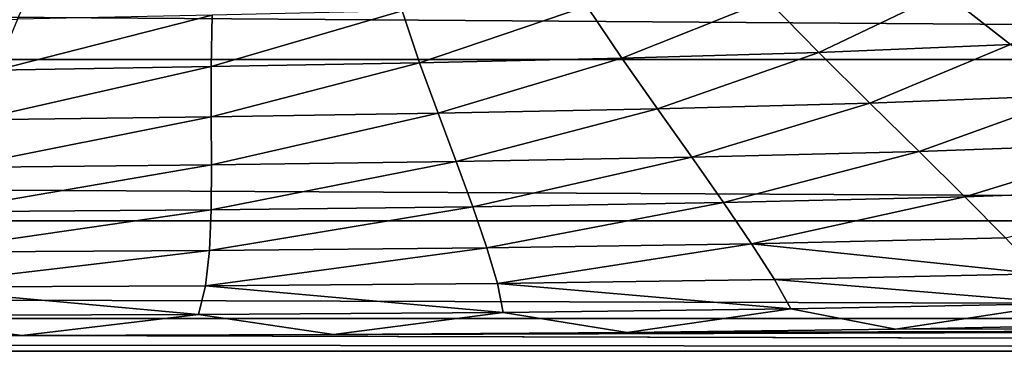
# Model space of a CAD drawing. Header units: metres. Extents: x -160 to 52, y -25 to 25.
# Tile 41 of 166: x -31.99 to -27, y -24.5 to -22.82. Entities that reach past the tile are written whole.
import ezdxf

# ---------------------------------------------------------------- set-up
doc = ezdxf.new("R2010")
doc.units = ezdxf.units.M
doc.layers.add('solid_509094_SW0001', color=7, linetype='CONTINUOUS')

msp = doc.modelspace()

# ---------------------------------------------------------------- linework, layer by layer
at = {"layer": 'solid_509094_SW0001'}
for points in [[(-159.199997, -21.893999, -10.99558), (-2.2, -21.893999, -10.99558), (-2.2, -23.022469, -8.379494)], [(-159.199997, -23.022469, -8.379494), (-159.199997, -21.893999, -10.99558), (-2.2, -23.022469, -8.379494)], [(-32.986065, -22.8423, 9.230055), (-31.876137, -22.554445, 10.150195), (-32.760265, -22.581194, 10.15007)], [(-32.986065, -22.8423, 9.230055), (-31.996012, -22.817562, 9.226965), (-31.876137, -22.554445, 10.150195)], [(-26.970778, -22.946896, 8.272874), (-26.43899, -22.629526, 9.13037), (-27.305876, -22.682524, 9.098371)], [(-28.937132, -23.015953, 8.261171), (-28.199642, -22.722292, 9.100617), (-29.1143, -22.75235, 9.125934)], [(-28.937132, -23.015953, 8.261171), (-27.940519, -22.986467, 8.253285), (-28.199642, -22.722292, 9.100617)], [(-27.940519, -22.986467, 8.253285), (-27.305876, -22.682524, 9.098371), (-28.199642, -22.722292, 9.100617)], [(-27.940519, -22.986467, 8.253285), (-26.970778, -22.946896, 8.272874), (-27.305876, -22.682524, 9.098371)], [(-31.017059, -23.057859, 8.314631), (-30.049942, -22.776133, 9.162961), (-31.010632, -22.796875, 9.200306)], [(-31.017059, -23.057859, 8.314631), (-29.961031, -23.03871, 8.285352), (-30.049942, -22.776133, 9.162961)], [(-29.961031, -23.03871, 8.285352), (-29.1143, -22.75235, 9.125934), (-30.049942, -22.776133, 9.162961)], [(-29.961031, -23.03871, 8.285352), (-28.937132, -23.015953, 8.261171), (-29.1143, -22.75235, 9.125934)], [(-32.104969, -23.076309, 8.338178), (-31.010632, -22.796875, 9.200306), (-31.996012, -22.817562, 9.226965)], [(-32.104969, -23.076309, 8.338178), (-31.017059, -23.057859, 8.314631), (-31.010632, -22.796875, 9.200306)], [(-27.682045, -23.242983, 7.441802), (-26.970778, -22.946896, 8.272874), (-27.940519, -22.986467, 8.253285)], [(-27.682045, -23.242983, 7.441802), (-26.639223, -23.203255, 7.488594), (-26.970778, -22.946896, 8.272874)], [(-159.199997, -23.022469, -8.379494), (-2.2, -23.022469, -8.379494), (-2.2, -23.8396, -5.650089)], [(-159.199997, -23.8396, -5.650089), (-159.199997, -23.022469, -8.379494), (-2.2, -23.8396, -5.650089)], [(-29.867678, -23.294233, 7.434154), (-28.937132, -23.015953, 8.261171), (-29.961031, -23.03871, 8.285352)], [(-29.867678, -23.294233, 7.434154), (-28.757906, -23.272251, 7.42723), (-28.937132, -23.015953, 8.261171)], [(-28.757906, -23.272251, 7.42723), (-27.940519, -22.986467, 8.253285), (-28.937132, -23.015953, 8.261171)], [(-28.757906, -23.272251, 7.42723), (-27.682045, -23.242983, 7.441802), (-27.940519, -22.986467, 8.253285)], [(-32.206116, -23.32773, 7.469956), (-31.017059, -23.057859, 8.314631), (-32.104969, -23.076309, 8.338178)], [(-32.206116, -23.32773, 7.469956), (-31.017101, -23.311829, 7.451859), (-31.017059, -23.057859, 8.314631)], [(-31.017101, -23.311829, 7.451859), (-29.961031, -23.03871, 8.285352), (-31.017059, -23.057859, 8.314631)], [(-31.017101, -23.311829, 7.451859), (-29.867678, -23.294233, 7.434154), (-29.961031, -23.03871, 8.285352)], [(-27.432823, -23.487982, 6.650983), (-26.639223, -23.203255, 7.488594), (-27.682045, -23.242983, 7.441802)], [(-27.432823, -23.487982, 6.650983), (-26.321081, -23.447754, 6.730218), (-26.639223, -23.203255, 7.488594)], [(-29.775826, -23.538893, 6.594625), (-28.757906, -23.272251, 7.42723), (-29.867678, -23.294233, 7.434154)], [(-29.775826, -23.538893, 6.594625), (-28.583918, -23.517393, 6.60911), (-28.757906, -23.272251, 7.42723)], [(-28.583918, -23.517393, 6.60911), (-27.682045, -23.242983, 7.441802), (-28.757906, -23.272251, 7.42723)], [(-28.583918, -23.517393, 6.60911), (-27.432823, -23.487982, 6.650983), (-27.682045, -23.242983, 7.441802)], [(-32.302692, -23.568253, 6.60842), (-31.017101, -23.311829, 7.451859), (-32.206116, -23.32773, 7.469956)], [(-32.302692, -23.568253, 6.60842), (-31.015345, -23.555056, 6.597613), (-31.017101, -23.311829, 7.451859)], [(-31.015345, -23.555056, 6.597613), (-29.867678, -23.294233, 7.434154), (-31.017101, -23.311829, 7.451859)], [(-31.015345, -23.555056, 6.597613), (-29.775826, -23.538893, 6.594625), (-29.867678, -23.294233, 7.434154)], [(-27.201464, -23.716944, 5.86564), (-26.321081, -23.447754, 6.730218), (-27.432823, -23.487982, 6.650983)], [(-27.201464, -23.716944, 5.86564), (-26.02622, -23.676115, 5.982422), (-26.321081, -23.447754, 6.730218)], [(-29.691433, -23.767866, 5.752034), (-28.583918, -23.517393, 6.60911), (-29.775826, -23.538893, 6.594625)], [(-29.691433, -23.767866, 5.752034), (-28.422457, -23.746666, 5.79181), (-28.583918, -23.517393, 6.60911)], [(-28.422457, -23.746666, 5.79181), (-27.432823, -23.487982, 6.650983), (-28.583918, -23.517393, 6.60911)], [(-28.422457, -23.746666, 5.79181), (-27.201464, -23.716944, 5.86564), (-27.432823, -23.487982, 6.650983)], [(-32.397964, -23.793245, 5.739705), (-31.015345, -23.555056, 6.597613), (-32.302692, -23.568253, 6.60842)], [(-32.397964, -23.793245, 5.739705), (-31.016396, -23.782734, 5.737531), (-31.015345, -23.555056, 6.597613)], [(-31.016396, -23.782734, 5.737531), (-29.775826, -23.538893, 6.594625), (-31.015345, -23.555056, 6.597613)], [(-31.016396, -23.782734, 5.737531), (-29.691433, -23.767866, 5.752034), (-29.775826, -23.538893, 6.594625)], [(-28.28059, -23.954943, 4.960779), (-27.201464, -23.716944, 5.86564), (-28.422457, -23.746666, 5.79181)], [(-28.28059, -23.954943, 4.960779), (-26.99629, -23.925074, 5.070979), (-27.201464, -23.716944, 5.86564)], [(-26.99629, -23.925074, 5.070979), (-26.02622, -23.676115, 5.982422), (-27.201464, -23.716944, 5.86564)], [(-31.024696, -23.989464, 4.85773), (-29.691433, -23.767866, 5.752034), (-31.016396, -23.782734, 5.737531)], [(-31.024696, -23.989464, 4.85773), (-29.620258, -23.975801, 4.892131), (-29.691433, -23.767866, 5.752034)], [(-29.620258, -23.975801, 4.892131), (-28.422457, -23.746666, 5.79181), (-29.691433, -23.767866, 5.752034)], [(-29.620258, -23.975801, 4.892131), (-28.28059, -23.954943, 4.960779), (-28.422457, -23.746666, 5.79181)], [(-32.495056, -23.997482, 4.85037), (-31.016396, -23.782734, 5.737531), (-32.397964, -23.793245, 5.739705)], [(-32.495056, -23.997482, 4.85037), (-31.024696, -23.989464, 4.85773), (-31.016396, -23.782734, 5.737531)], [(-159.199997, -23.8396, -5.650089), (-2.2, -23.8396, -5.650089), (-2.2, -24.334339, -2.844276)], [(-159.199997, -24.334339, -2.844276), (-159.199997, -23.8396, -5.650089), (-2.2, -24.334339, -2.844276)], [(-29.56773, -24.156397, 4.001757), (-28.28059, -23.954943, 4.960779), (-29.620258, -23.975801, 4.892131)], [(-29.56773, -24.156397, 4.001757), (-28.164932, -24.136354, 4.102492), (-28.28059, -23.954943, 4.960779)], [(-26.825062, -24.107101, 4.253098), (-26.99629, -23.925074, 5.070979), (-28.28059, -23.954943, 4.960779)], [(-28.164932, -24.136354, 4.102492), (-26.825062, -24.107101, 4.253098), (-28.28059, -23.954943, 4.960779)], [(-32.596954, -24.174618, 3.92794), (-31.024696, -23.989464, 4.85773), (-32.495056, -23.997482, 4.85037)], [(-32.596954, -24.174618, 3.92794), (-31.04446, -24.168755, 3.945404), (-31.024696, -23.989464, 4.85773)], [(-31.04446, -24.168755, 3.945404), (-29.620258, -23.975801, 4.892131), (-31.024696, -23.989464, 4.85773)], [(-31.04446, -24.168755, 3.945404), (-29.56773, -24.156397, 4.001757), (-29.620258, -23.975801, 4.892131)], [(-28.164932, -24.136354, 4.102492), (-26.695271, -24.25791, 3.398196), (-26.825062, -24.107101, 4.253098)], [(-32.596954, -24.174618, 3.92794), (-31.079603, -24.314272, 2.987923), (-31.04446, -24.168755, 3.945404)], [(-31.04446, -24.168755, 3.945404), (-31.079603, -24.314272, 2.987923), (-29.538984, -24.303514, 3.067915)], [(-31.04446, -24.168755, 3.945404), (-29.538984, -24.303514, 3.067915), (-29.56773, -24.156397, 4.001757)], [(-29.56773, -24.156397, 4.001757), (-28.081814, -24.285198, 3.203555), (-28.164932, -24.136354, 4.102492)], [(-29.56773, -24.156397, 4.001757), (-29.538984, -24.303514, 3.067915), (-28.081814, -24.285198, 3.203555)], [(-28.164932, -24.136354, 4.102492), (-28.081814, -24.285198, 3.203555), (-26.695271, -24.25791, 3.398196)], [(-32.596954, -24.174618, 3.92794), (-32.70636, -24.318449, 2.960097), (-31.079603, -24.314272, 2.987923)], [(-26.695271, -24.25791, 3.398196), (-28.081814, -24.285198, 3.203555), (-27.551649, -24.387325, 2.346988)], [(-26.695271, -24.25791, 3.398196), (-27.551649, -24.387325, 2.346988), (-26.316744, -24.36426, 2.575438)], [(-32.70636, -24.318449, 2.960097), (-33.600307, -24.421221, 1.963144), (-31.975054, -24.420671, 1.969978)], [(-31.079603, -24.314272, 2.987923), (-32.70636, -24.318449, 2.960097), (-31.975054, -24.420671, 1.969978)], [(-31.079603, -24.314272, 2.987923), (-31.975054, -24.420671, 1.969978), (-30.397028, -24.415138, 2.037409)], [(-29.538984, -24.303514, 3.067915), (-31.079603, -24.314272, 2.987923), (-30.397028, -24.415138, 2.037409)], [(-29.538984, -24.303514, 3.067915), (-30.397028, -24.415138, 2.037409), (-28.910048, -24.404238, 2.164057)], [(-28.081814, -24.285198, 3.203555), (-29.538984, -24.303514, 3.067915), (-28.910048, -24.404238, 2.164057)], [(-28.081814, -24.285198, 3.203555), (-28.910048, -24.404238, 2.164057), (-27.551649, -24.387325, 2.346988)], [(-159.199997, -24.334339, -2.844276), (-2.2, -24.334339, -2.844276), (-2.2, -24.5)], [(-159.199997, -24.5), (-159.199997, -24.334339, -2.844276), (-2.2, -24.5)], [(-31.975054, -24.420671, 1.969978), (-2.2, -24.5), (-2.2, -24.334339, 2.844276)], [(-30.397028, -24.415138, 2.037409), (-31.975054, -24.420671, 1.969978), (-2.2, -24.334339, 2.844276)], [(-28.910048, -24.404238, 2.164057), (-30.397028, -24.415138, 2.037409), (-2.2, -24.334339, 2.844276)], [(-27.551649, -24.387325, 2.346988), (-28.910048, -24.404238, 2.164057), (-2.2, -24.334339, 2.844276)], [(-26.316744, -24.36426, 2.575438), (-27.551649, -24.387325, 2.346988), (-2.2, -24.334339, 2.844276)], [(-31.975054, -24.420671, 1.969978), (-159.199997, -24.5), (-2.2, -24.5)], [(-31.975054, -24.420671, 1.969978), (-33.600307, -24.421221, 1.963144), (-159.199997, -24.5)]]:
    msp.add_3dface(points, dxfattribs=at)

doc.saveas('drawing.dxf')
